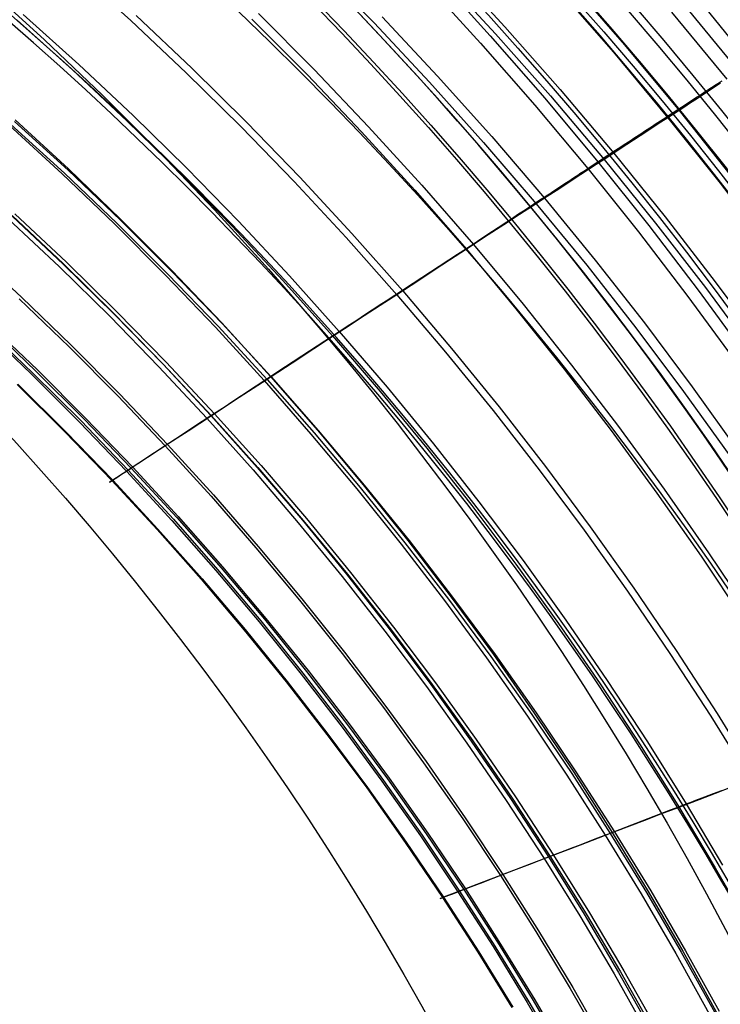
# Model space of a CAD drawing. Extents: x 112 to 670, y -274 to 273.
# Tile 75 of 84: x 542 to 589, y 81 to 147. Entities that reach past the tile are written whole.
import ezdxf

# ---------------------------------------------------------------- set-up
doc = ezdxf.new("R2010")
doc.units = 0
doc.layers.add('PREDEFINITO', color=7, linetype='CONTINUOUS')

msp = doc.modelspace()

# ---------------------------------------------------------------- linework, layer by layer
at = {"layer": 'PREDEFINITO'}
for p, q in [((545.48, 150.894, 237.928), (549.307, 147.435, 237.915)), ((561.895, 151.161, 257.455), (565.717, 147.259, 257.436)), ((570.092, 150.659, 263.802), (573.895, 146.539, 263.779)), ((570.718, 151.146, 264.557), (574.531, 147.006, 264.534)), ((569.123, 150.025, -17.559), (572.883, 145.91, -17.548)), ((569.779, 150.538, -18.027), (573.548, 146.402, -18.017)), ((578.804, 150.142, 268.627), (582.586, 145.79, 268.6)), ((578.082, 149.612, 268.053), (581.853, 145.283, 268.026)), ((587.315, 149.17, -15.904), (591.034, 144.573, -15.924)), ((585.761, 147.99, 270.569), (589.485, 143.463, 270.538)), ((586.558, 148.542, 270.939), (590.293, 143.991, 270.907)), ((541.651, 147.456, 34.739), (545.388, 144.104, 34.757)), ((542.063, 147.833, 33.653), (545.807, 144.468, 33.672)), ((549.307, 147.435, 237.915), (553.057, 143.893, 237.903)), ((549.678, 147.757, 238.958), (553.435, 144.203, 238.945)), ((557.469, 147.521, 248.847), (561.214, 143.759, 248.832)), ((557.919, 147.892, 249.824), (561.672, 144.115, 249.808)), ((566.255, 147.677, 258.323), (569.996, 143.677, 258.304)), ((565.717, 147.259, 257.436), (569.449, 143.276, 257.417)), ((574.531, 147.006, 264.534), (578.248, 142.786, 264.512)), ((573.548, 146.402, -18.017), (577.223, 142.188, -18.007)), ((573.895, 146.539, 263.779), (577.603, 142.339, 263.757)), ((572.883, 145.91, -17.548), (576.548, 141.717, -17.537)), ((582.586, 145.79, 268.6), (586.266, 141.361, 268.573)), ((581.853, 145.283, 268.026), (585.523, 140.876, 268)), ((545.388, 144.104, 34.757), (549.05, 140.671, 34.775)), ((545.807, 144.468, 33.672), (549.477, 141.022, 33.691)), ((553.435, 144.203, 238.945), (557.112, 140.569, 238.933)), ((561.672, 144.115, 249.808), (565.34, 140.259, 249.793)), ((553.057, 143.893, 237.903), (556.727, 140.271, 237.891)), ((561.214, 143.759, 248.832), (564.875, 139.918, 248.816)), ((569.996, 143.677, 258.304), (573.646, 139.599, 258.285)), ((589.027, 143.276, -18.29), (589.173, 143.371, -18.182)), ((569.449, 143.276, 257.417), (573.091, 139.215, 257.399)), ((578.248, 142.786, 264.512), (581.869, 138.491, 264.489)), ((588.105, 142.677, -18.828), (588.264, 142.78, -18.75)), ((588.66, 142.924, 270.112), (588.252, 142.658, 269.881)), ((588.264, 142.78, -18.75), (588.421, 142.882, -18.668)), ((588.421, 142.882, -18.668), (588.575, 142.983, -18.581)), ((588.575, 142.983, -18.581), (588.728, 143.082, -18.489)), ((589.071, 143.193, 270.331), (588.66, 142.924, 270.112)), ((588.728, 143.082, -18.489), (588.879, 143.18, -18.392)), ((588.879, 143.18, -18.392), (589.027, 143.276, -18.29)), ((577.223, 142.188, -18.007), (580.8, 137.9, -17.997)), ((577.603, 142.339, 263.757), (581.214, 138.064, 263.736)), ((586.949, 141.924, -19.229), (587.118, 142.034, -19.186)), ((587.447, 142.132, 269.389), (587.05, 141.873, 269.127)), ((587.118, 142.034, -19.186), (587.287, 142.144, -19.139)), ((587.287, 142.144, -19.139), (587.453, 142.253, -19.086)), ((587.848, 142.394, 269.641), (587.447, 142.132, 269.389)), ((587.453, 142.253, -19.086), (587.619, 142.36, -19.029)), ((587.619, 142.36, -19.029), (587.783, 142.467, -18.967)), ((587.783, 142.467, -18.967), (587.945, 142.573, -18.9)), ((588.252, 142.658, 269.881), (587.848, 142.394, 269.641)), ((587.945, 142.573, -18.9), (588.105, 142.677, -18.828)), ((576.548, 141.717, -17.537), (580.117, 137.45, -17.526)), ((586.266, 141.361, 268.573), (585.893, 141.118, 268.291)), ((585.907, 141.245, -19.389), (586.083, 141.36, -19.374)), ((586.083, 141.36, -19.374), (586.258, 141.474, -19.354)), ((586.258, 141.474, -19.354), (586.433, 141.587, -19.33)), ((586.656, 141.616, 268.855), (586.266, 141.361, 268.573)), ((586.266, 141.361, 268.573), (589.792, 136.924, 268.546)), ((586.433, 141.587, -19.33), (586.606, 141.7, -19.301)), ((586.606, 141.7, -19.301), (586.778, 141.813, -19.268)), ((587.05, 141.873, 269.127), (586.656, 141.616, 268.855)), ((586.778, 141.813, -19.268), (586.949, 141.924, -19.229)), ((541.519, 140.731, 43.425), (545.111, 137.425, 43.439)), ((549.477, 141.022, 33.691), (553.07, 137.498, 33.709)), ((585.018, 140.664, -19.397), (585.197, 140.781, -19.404)), ((585.523, 140.876, 268), (585.045, 140.564, 267.607)), ((585.197, 140.781, -19.404), (585.375, 140.897, -19.407)), ((585.375, 140.897, -19.407), (585.553, 141.014, -19.406)), ((585.893, 141.118, 268.291), (585.523, 140.876, 268)), ((585.523, 140.876, 268), (589.04, 136.462, 267.975)), ((585.553, 141.014, -19.406), (585.731, 141.129, -19.4)), ((585.731, 141.129, -19.4), (585.907, 141.245, -19.389)), ((541.114, 140.376, 44.433), (544.699, 137.083, 44.448)), ((541.233, 140.413, 208.635), (544.835, 137.13, 208.629)), ((541.478, 140.625, 209.758), (545.084, 137.334, 209.752)), ((549.05, 140.671, 34.775), (552.635, 137.161, 34.793)), ((556.727, 140.271, 237.891), (560.316, 136.57, 237.879)), ((557.112, 140.569, 238.933), (560.707, 136.857, 238.92)), ((565.34, 140.259, 249.793), (568.921, 136.326, 249.778)), ((583.939, 139.959, -19.264), (584.119, 140.076, -19.297)), ((584.573, 140.256, 267.199), (584.107, 139.952, 266.778)), ((584.119, 140.076, -19.297), (584.299, 140.194, -19.325)), ((584.299, 140.194, -19.325), (584.479, 140.312, -19.35)), ((584.479, 140.312, -19.35), (584.659, 140.429, -19.37)), ((585.045, 140.564, 267.607), (584.573, 140.256, 267.199)), ((584.659, 140.429, -19.37), (584.839, 140.547, -19.386)), ((584.839, 140.547, -19.386), (585.018, 140.664, -19.397)), ((564.875, 139.918, 248.816), (568.449, 135.999, 248.801)), ((573.646, 139.599, 258.285), (577.202, 135.445, 258.267)), ((582.865, 139.255, -18.981), (583.043, 139.372, -19.038)), ((583.043, 139.372, -19.038), (583.222, 139.489, -19.091)), ((583.647, 139.652, 266.344), (583.194, 139.356, 265.897)), ((583.222, 139.489, -19.091), (583.401, 139.606, -19.141)), ((583.401, 139.606, -19.141), (583.58, 139.723, -19.186)), ((583.58, 139.723, -19.186), (583.76, 139.841, -19.227)), ((584.107, 139.952, 266.778), (583.647, 139.652, 266.344)), ((583.76, 139.841, -19.227), (583.939, 139.959, -19.264)), ((573.091, 139.215, 257.399), (576.64, 135.078, 257.381)), ((582.304, 138.775, 264.969), (581.869, 138.491, 264.489)), ((581.986, 138.679, -18.637), (582.16, 138.793, -18.713)), ((582.16, 138.793, -18.713), (582.335, 138.908, -18.786)), ((582.746, 139.064, 265.439), (582.304, 138.775, 264.969)), ((582.335, 138.908, -18.786), (582.511, 139.023, -18.855)), ((582.511, 139.023, -18.855), (582.688, 139.139, -18.92)), ((582.688, 139.139, -18.92), (582.865, 139.255, -18.981)), ((583.194, 139.356, 265.897), (582.746, 139.064, 265.439)), ((581.214, 138.064, 263.736), (580.682, 137.717, 263.096)), ((580.965, 138.008, -18.099), (581.132, 138.118, -18.198)), ((581.132, 138.118, -18.198), (581.3, 138.228, -18.293)), ((581.869, 138.491, 264.489), (581.214, 138.064, 263.736)), ((581.214, 138.064, 263.736), (584.676, 133.778, 263.715)), ((581.3, 138.228, -18.293), (581.47, 138.34, -18.384)), ((581.47, 138.34, -18.384), (581.641, 138.452, -18.472)), ((581.641, 138.452, -18.472), (581.813, 138.565, -18.556)), ((581.813, 138.565, -18.556), (581.986, 138.679, -18.637)), ((581.869, 138.491, 264.489), (585.339, 134.186, 264.468)), ((545.111, 137.425, 43.439), (548.631, 134.041, 43.454)), ((553.07, 137.498, 33.709), (556.584, 133.898, 33.728)), ((580.16, 137.376, 262.442), (579.647, 137.041, 261.775)), ((579.886, 137.299, -17.347), (580.117, 137.45, -17.526)), ((580.117, 137.45, -17.526), (580.285, 137.561, -17.649)), ((580.117, 137.45, -17.526), (583.537, 133.176, -17.515)), ((580.682, 137.717, 263.096), (580.16, 137.376, 262.442)), ((580.285, 137.561, -17.649), (580.455, 137.673, -17.769)), ((580.455, 137.673, -17.769), (580.626, 137.785, -17.885)), ((580.626, 137.785, -17.885), (580.8, 137.9, -17.997)), ((580.8, 137.9, -17.997), (580.965, 138.008, -18.099)), ((580.8, 137.9, -17.997), (584.228, 133.604, -17.988)), ((544.699, 137.083, 44.448), (548.212, 133.713, 44.463)), ((544.835, 137.13, 208.629), (548.365, 133.769, 208.622)), ((545.084, 137.334, 209.752), (548.618, 133.965, 209.746)), ((552.635, 137.161, 34.793), (556.142, 133.574, 34.811)), ((560.707, 136.857, 238.92), (564.219, 133.068, 238.908)), ((579.142, 136.711, 261.096), (578.156, 136.068, 259.702)), ((578.785, 136.575, -16.348), (578.999, 136.715, -16.562)), ((578.999, 136.715, -16.562), (579.216, 136.858, -16.769)), ((579.647, 137.041, 261.775), (579.142, 136.711, 261.096)), ((579.216, 136.858, -16.769), (579.436, 137.002, -16.969)), ((579.436, 137.002, -16.969), (579.659, 137.149, -17.162)), ((579.659, 137.149, -17.162), (579.886, 137.299, -17.347)), ((560.316, 136.57, 237.879), (563.822, 132.793, 237.867)), ((568.921, 136.326, 249.778), (572.412, 132.318, 249.763)), ((578.156, 136.068, 259.702), (577.202, 135.445, 258.267)), ((577.964, 136.034, -15.426), (578.164, 136.166, -15.667)), ((578.164, 136.166, -15.667), (578.368, 136.3, -15.901)), ((578.368, 136.3, -15.901), (578.575, 136.436, -16.128)), ((578.575, 136.436, -16.128), (578.785, 136.575, -16.348)), ((589.04, 136.462, 267.975), (592.456, 131.978, 267.95)), ((568.449, 135.999, 248.801), (571.933, 132.005, 248.787)), ((577.202, 135.445, 258.267), (576.64, 135.078, 257.381)), ((576.823, 135.284, -13.85), (577.006, 135.404, -14.128)), ((577.006, 135.404, -14.128), (577.192, 135.526, -14.4)), ((577.192, 135.526, -14.4), (577.38, 135.65, -14.666)), ((577.202, 135.445, 258.267), (580.614, 131.28, 258.249)), ((577.38, 135.65, -14.666), (577.572, 135.776, -14.926)), ((577.572, 135.776, -14.926), (577.766, 135.904, -15.179)), ((577.766, 135.904, -15.179), (577.964, 136.034, -15.426)), ((576.64, 135.078, 257.381), (575.525, 134.35, 255.54)), ((575.784, 134.6, -12.061), (576.12, 134.821, -12.68)), ((576.12, 134.821, -12.68), (576.466, 135.049, -13.276)), ((576.466, 135.049, -13.276), (576.823, 135.284, -13.85)), ((576.64, 135.078, 257.381), (580.044, 130.93, 257.364)), ((541.054, 134.064, 56.983), (544.509, 130.814, 56.999)), ((541.307, 134.228, 190.264), (544.777, 130.979, 190.261)), ((541.316, 134.281, 55.859), (544.776, 131.022, 55.875)), ((541.501, 134.387, 191.411), (544.974, 131.132, 191.408)), ((575.525, 134.35, 255.54), (574.45, 133.648, 253.654)), ((574.836, 133.976, -10.077), (575.142, 134.178, -10.759)), ((575.142, 134.178, -10.759), (575.458, 134.386, -11.42)), ((575.458, 134.386, -11.42), (575.784, 134.6, -12.061)), ((585.339, 134.186, 264.468), (588.712, 129.812, 264.446)), ((548.212, 133.713, 44.463), (551.651, 130.267, 44.478)), ((548.365, 133.769, 208.622), (551.821, 130.331, 208.616)), ((548.618, 133.965, 209.746), (552.078, 130.52, 209.74)), ((548.631, 134.041, 43.454), (552.076, 130.581, 43.469)), ((556.142, 133.574, 34.811), (559.569, 129.912, 34.828)), ((556.584, 133.898, 33.728), (560.018, 130.222, 33.746)), ((574.45, 133.648, 253.654), (573.413, 132.971, 251.727)), ((573.696, 133.227, -7.164), (573.969, 133.406, -7.919)), ((573.969, 133.406, -7.919), (574.249, 133.591, -8.657)), ((574.249, 133.591, -8.657), (574.538, 133.78, -9.376)), ((574.538, 133.78, -9.376), (574.836, 133.976, -10.077)), ((584.228, 133.604, -17.988), (587.559, 129.24, -17.979)), ((584.676, 133.778, 263.715), (588.041, 129.424, 263.694)), ((563.822, 132.793, 237.867), (567.243, 128.942, 237.855)), ((564.219, 133.068, 238.908), (567.645, 129.205, 238.896)), ((573.413, 132.971, 251.727), (571.933, 132.005, 248.787)), ((572.678, 132.557, -3.987), (573.173, 132.883, -5.606)), ((573.173, 132.883, -5.606), (573.696, 133.227, -7.164)), ((583.537, 133.176, -17.515), (586.862, 128.834, -17.504)), ((571.757, 131.952, -0.591), (572.207, 132.248, -2.314)), ((572.207, 132.248, -2.314), (572.678, 132.557, -3.987)), ((572.412, 132.318, 249.763), (575.763, 128.297, 249.748)), ((538.525, 131.939, 171.273), (541.947, 128.779, 171.273)), ((566.522, 128.528, 23.627), (571.326, 131.669, 1.174)), ((571.933, 132.005, 248.787), (570.796, 131.262, 246.37)), ((571.326, 131.669, 1.174), (571.757, 131.952, -0.591)), ((571.933, 132.005, 248.787), (575.278, 127.999, 248.772)), ((544.509, 130.814, 56.999), (547.893, 127.489, 57.015)), ((544.776, 131.022, 55.875), (548.164, 127.688, 55.891)), ((544.777, 130.979, 190.261), (548.175, 127.654, 190.259)), ((544.974, 131.132, 191.408), (548.376, 127.801, 191.405)), ((570.796, 131.262, 246.37), (569.704, 130.549, 243.914)), ((580.044, 130.93, 257.364), (583.355, 126.713, 257.347)), ((580.614, 131.28, 258.249), (583.931, 127.047, 258.232)), ((551.651, 130.267, 44.478), (555.014, 126.747, 44.493)), ((551.821, 130.331, 208.616), (555.201, 126.819, 208.61)), ((552.076, 130.581, 43.469), (555.444, 127.048, 43.483)), ((552.078, 130.52, 209.74), (555.462, 127, 209.733)), ((560.018, 130.222, 33.746), (563.37, 126.475, 33.764)), ((569.704, 130.549, 243.914), (568.654, 129.864, 241.421)), ((559.569, 129.912, 34.828), (562.915, 126.178, 34.845)), ((568.654, 129.864, 241.421), (567.243, 128.942, 237.855)), ((588.041, 129.424, 263.694), (591.308, 125.004, 263.674)), ((588.712, 129.812, 264.446), (591.986, 125.372, 264.426)), ((541.947, 128.779, 171.273), (545.301, 125.543, 171.273)), ((567.243, 128.942, 237.855), (566.123, 128.21, 234.835)), ((567.243, 128.942, 237.855), (570.529, 125.077, 237.844)), ((567.645, 129.205, 238.896), (570.936, 125.327, 238.884)), ((586.862, 128.834, -17.504), (590.088, 124.427, -17.494)), ((587.559, 129.24, -17.979), (590.793, 124.813, -17.97)), ((541.8, 128.664, 170.111), (545.151, 125.433, 170.111)), ((566.123, 128.21, 234.835), (565.051, 127.511, 231.78)), ((565.582, 127.915, 27.194), (566.064, 128.229, 25.429)), ((566.064, 128.229, 25.429), (566.522, 128.528, 23.627)), ((575.763, 128.297, 249.748), (579.024, 124.207, 249.734)), ((547.893, 127.489, 57.015), (551.205, 124.09, 57.03)), ((548.164, 127.688, 55.891), (551.48, 124.281, 55.907)), ((548.175, 127.654, 190.259), (551.501, 124.256, 190.256)), ((548.376, 127.801, 191.405), (551.705, 124.397, 191.402)), ((565.051, 127.511, 231.78), (564.027, 126.842, 228.695)), ((564.539, 127.236, 30.588), (565.075, 127.585, 28.916)), ((565.075, 127.585, 28.916), (565.582, 127.915, 27.194)), ((575.278, 127.999, 248.772), (578.534, 123.924, 248.758)), ((539.41, 126.827, 88.112), (542.718, 123.667, 88.125)), ((539.607, 126.961, 148.999), (542.923, 123.799, 149.003)), ((539.705, 127.037, 150.172), (543.022, 123.872, 150.176)), ((555.201, 126.819, 208.61), (558.503, 123.234, 208.604)), ((555.444, 127.048, 43.483), (558.735, 123.442, 43.497)), ((555.462, 127, 209.733), (558.767, 123.407, 209.727)), ((564.027, 126.842, 228.695), (562.717, 125.986, 224.492)), ((563.675, 126.673, 32.993), (563.972, 126.866, 32.206)), ((563.972, 126.866, 32.206), (564.539, 127.236, 30.588)), ((583.931, 127.047, 258.232), (587.154, 122.747, 258.215)), ((539.304, 126.744, 89.284), (542.61, 123.587, 89.296)), ((555.014, 126.747, 44.493), (558.299, 123.155, 44.507)), ((562.403, 125.845, 35.981), (562.915, 126.178, 34.845)), ((562.915, 126.178, 34.845), (563.37, 126.475, 33.764)), ((562.915, 126.178, 34.845), (566.13, 122.429, 34.861)), ((563.37, 126.475, 33.764), (563.675, 126.673, 32.993)), ((563.37, 126.475, 33.764), (566.591, 122.712, 33.781)), ((583.355, 126.713, 257.347), (586.571, 122.431, 257.33)), ((545.151, 125.433, 170.111), (548.432, 122.129, 170.112)), ((545.301, 125.543, 171.273), (548.584, 122.235, 171.274)), ((559.229, 123.767, 42.421), (561.877, 125.501, 37.087)), ((562.717, 125.986, 224.492), (561.652, 125.291, 220.842)), ((561.877, 125.501, 37.087), (562.403, 125.845, 35.981)), ((561.652, 125.291, 220.842), (560.64, 124.63, 217.163)), ((570.529, 125.077, 237.844), (573.73, 121.143, 237.832)), ((570.936, 125.327, 238.884), (574.141, 121.381, 238.873)), ((551.48, 124.281, 55.907), (554.72, 120.802, 55.922)), ((551.501, 124.256, 190.256), (554.753, 120.785, 190.253)), ((551.705, 124.397, 191.402), (554.959, 120.92, 191.399)), ((560.64, 124.63, 217.163), (558.767, 123.407, 209.727)), ((579.024, 124.207, 249.734), (582.194, 120.052, 249.72)), ((542.61, 123.587, 89.296), (545.849, 120.358, 89.308)), ((542.718, 123.667, 88.125), (545.958, 120.434, 88.137)), ((542.923, 123.799, 149.003), (546.17, 120.564, 149.006)), ((543.022, 123.872, 150.176), (546.272, 120.634, 150.179)), ((551.205, 124.09, 57.03), (554.442, 120.62, 57.046)), ((558.299, 123.155, 44.507), (558.735, 123.442, 43.497)), ((558.735, 123.442, 43.497), (559.229, 123.767, 42.421)), ((558.735, 123.442, 43.497), (561.899, 119.82, 43.511)), ((578.534, 123.924, 248.758), (581.699, 119.783, 248.745)), ((541.661, 122.882, 106.181), (544.887, 119.684, 106.19)), ((541.67, 122.882, 127.762), (544.898, 119.686, 127.769)), ((541.697, 122.909, 104.999), (544.924, 119.71, 105.009)), ((541.708, 122.91, 128.942), (544.937, 119.712, 128.949)), ((558.503, 123.234, 208.604), (556.628, 122.009, 200.043)), ((557.249, 122.464, 47.245), (557.757, 122.799, 45.863)), ((557.757, 122.799, 45.863), (558.299, 123.155, 44.507)), ((558.299, 123.155, 44.507), (561.458, 119.547, 44.521)), ((558.767, 123.407, 209.727), (558.503, 123.234, 208.604)), ((558.503, 123.234, 208.604), (561.679, 119.632, 208.599)), ((558.767, 123.407, 209.727), (561.947, 119.796, 209.721)), ((548.432, 122.129, 170.112), (551.641, 118.753, 170.112)), ((548.584, 122.235, 171.274), (551.795, 118.854, 171.274)), ((556.32, 121.853, 50.077), (556.771, 122.15, 48.651)), ((556.771, 122.15, 48.651), (557.249, 122.464, 47.245)), ((566.13, 122.429, 34.861), (569.262, 118.613, 34.878)), ((566.591, 122.712, 33.781), (569.729, 118.883, 33.799)), ((586.571, 122.431, 257.33), (589.693, 118.084, 257.314)), ((587.154, 122.747, 258.215), (590.281, 118.384, 258.198)), ((556.628, 122.009, 200.043), (554.753, 120.785, 190.253)), ((555.486, 121.305, 52.978), (555.893, 121.572, 51.521)), ((555.893, 121.572, 51.521), (556.32, 121.853, 50.077)), ((554.753, 120.785, 190.253), (553.173, 119.753, 180.794)), ((553.542, 120.03, 60.862), (554.72, 120.802, 55.922)), ((554.72, 120.802, 55.922), (555.486, 121.305, 52.978)), ((554.72, 120.802, 55.922), (557.839, 117.305, 55.937)), ((554.753, 120.785, 190.253), (557.882, 117.295, 190.25)), ((554.959, 120.92, 191.399), (558.091, 117.424, 191.396)), ((573.73, 121.143, 237.832), (576.843, 117.144, 237.821)), ((574.141, 121.381, 238.873), (577.259, 117.37, 238.862)), ((545.849, 120.358, 89.308), (549.018, 117.057, 89.319)), ((545.958, 120.434, 88.137), (549.128, 117.13, 88.149)), ((546.17, 120.564, 149.006), (549.348, 117.257, 149.01)), ((546.272, 120.634, 150.179), (549.451, 117.324, 150.183)), ((554.442, 120.62, 57.046), (557.557, 117.131, 57.06)), ((544.887, 119.684, 106.19), (548.045, 116.415, 106.2)), ((544.898, 119.686, 127.769), (548.057, 116.417, 127.775)), ((544.924, 119.71, 105.009), (548.082, 116.439, 105.019)), ((544.937, 119.712, 128.949), (548.097, 116.443, 128.955)), ((553.173, 119.753, 180.794), (551.641, 118.753, 170.112)), ((551.938, 118.977, 68.562), (552.707, 119.482, 64.702)), ((552.707, 119.482, 64.702), (553.542, 120.03, 60.862)), ((561.458, 119.547, 44.521), (564.539, 115.872, 44.535)), ((561.679, 119.632, 208.599), (564.777, 115.962, 208.593)), ((561.899, 119.82, 43.511), (564.984, 116.132, 43.525)), ((561.947, 119.796, 209.721), (565.048, 116.119, 209.716)), ((581.699, 119.783, 248.745), (584.772, 115.578, 248.731)), ((582.194, 120.052, 249.72), (585.272, 115.833, 249.706)), ((551.237, 118.516, 72.444), (551.938, 118.977, 68.562)), ((551.795, 118.854, 171.274), (554.887, 115.453, 171.274)), ((569.729, 118.883, 33.799), (572.783, 114.989, 33.815)), ((551.641, 118.753, 170.112), (550.442, 117.97, 160.17)), ((550.603, 118.1, 76.344), (551.237, 118.516, 72.444)), ((551.641, 118.753, 170.112), (554.731, 115.357, 170.112)), ((569.262, 118.613, 34.878), (572.311, 114.733, 34.893)), ((550.442, 117.97, 160.17), (549.348, 117.257, 149.01)), ((549.548, 117.406, 84.197), (550.04, 117.73, 80.262)), ((550.04, 117.73, 80.262), (550.603, 118.1, 76.344)), ((548.437, 116.674, 97.153), (548.696, 116.845, 93.231)), ((549.348, 117.257, 149.01), (548.596, 116.767, 138.997)), ((548.696, 116.845, 93.231), (549.128, 117.13, 88.149)), ((549.018, 117.057, 89.319), (552.071, 113.736, 89.331)), ((549.128, 117.13, 88.149), (549.548, 117.406, 84.197)), ((549.128, 117.13, 88.149), (552.182, 113.806, 88.16)), ((549.348, 117.257, 149.01), (552.409, 113.929, 149.013)), ((549.451, 117.324, 150.183), (552.513, 113.993, 150.186)), ((557.557, 117.131, 57.06), (560.597, 113.576, 57.075)), ((557.839, 117.305, 55.937), (560.882, 113.741, 55.951)), ((557.882, 117.295, 190.25), (560.936, 113.738, 190.248)), ((558.091, 117.424, 191.396), (561.147, 113.861, 191.393)), ((576.843, 117.144, 237.821), (579.868, 113.081, 237.811)), ((577.259, 117.37, 238.862), (580.288, 113.295, 238.851)), ((547.928, 116.334, 122.384), (547.885, 116.307, 116.99)), ((547.885, 116.307, 116.99), (547.924, 116.334, 111.594)), ((547.924, 116.334, 111.594), (548.082, 116.439, 105.019)), ((548.097, 116.443, 128.955), (547.928, 116.334, 122.384)), ((548.045, 116.415, 106.2), (551.087, 113.125, 106.209)), ((548.057, 116.417, 127.775), (551.101, 113.128, 127.782)), ((548.082, 116.439, 105.019), (548.437, 116.674, 97.153)), ((548.082, 116.439, 105.019), (551.125, 113.148, 105.028)), ((548.596, 116.767, 138.997), (548.097, 116.443, 128.955)), ((548.097, 116.443, 128.955), (551.142, 113.153, 128.962)), ((564.539, 115.872, 44.535), (567.539, 112.133, 44.548)), ((564.777, 115.962, 208.593), (567.795, 112.226, 208.588)), ((564.984, 116.132, 43.525), (567.989, 112.379, 43.538)), ((565.048, 116.119, 209.716), (568.069, 112.375, 209.71)), ((584.772, 115.578, 248.731), (587.752, 111.313, 248.718)), ((585.272, 115.833, 249.706), (588.257, 111.553, 249.693)), ((554.731, 115.357, 170.112), (557.748, 111.894, 170.113)), ((554.887, 115.453, 171.274), (557.906, 111.985, 171.274)), ((572.783, 114.989, 33.815), (575.752, 111.032, 33.831)), ((572.311, 114.733, 34.893), (575.275, 110.79, 34.909)), ((552.071, 113.736, 89.331), (555.052, 110.349, 89.342)), ((552.182, 113.806, 88.16), (555.165, 110.414, 88.171)), ((552.409, 113.929, 149.013), (555.399, 110.535, 149.016)), ((552.513, 113.993, 150.186), (555.504, 110.596, 150.189)), ((560.597, 113.576, 57.075), (563.56, 109.956, 57.089)), ((560.882, 113.741, 55.951), (563.848, 110.113, 55.965)), ((560.936, 113.738, 190.248), (563.913, 110.116, 190.245)), ((561.147, 113.861, 191.393), (564.126, 110.232, 191.391)), ((551.087, 113.125, 106.209), (554.059, 109.768, 106.219)), ((551.101, 113.128, 127.782), (554.075, 109.772, 127.788)), ((551.125, 113.148, 105.028), (554.097, 109.79, 105.038)), ((551.142, 113.153, 128.962), (554.116, 109.795, 128.968)), ((579.868, 113.081, 237.811), (582.804, 108.956, 237.8)), ((580.288, 113.295, 238.851), (583.228, 109.158, 238.84)), ((567.795, 112.226, 208.588), (570.731, 108.427, 208.582)), ((567.989, 112.379, 43.538), (570.912, 108.563, 43.551)), ((568.069, 112.375, 209.71), (571.008, 108.567, 209.704)), ((557.748, 111.894, 170.113), (560.691, 108.365, 170.113)), ((557.906, 111.985, 171.274), (560.85, 108.452, 171.274)), ((567.539, 112.133, 44.548), (570.459, 108.33, 44.561)), ((588.257, 111.553, 249.693), (591.147, 107.214, 249.68)), ((575.752, 111.032, 33.831), (578.634, 107.015, 33.847)), ((587.752, 111.313, 248.718), (590.638, 106.988, 248.706)), ((555.052, 110.349, 89.342), (557.961, 106.896, 89.353)), ((555.165, 110.414, 88.171), (558.075, 106.958, 88.182)), ((555.399, 110.535, 149.016), (558.316, 107.075, 149.02)), ((555.504, 110.596, 150.189), (558.422, 107.133, 150.192)), ((564.126, 110.232, 191.391), (567.026, 106.539, 191.388)), ((575.275, 110.79, 34.909), (578.153, 106.786, 34.924)), ((554.059, 109.768, 106.219), (556.959, 106.346, 106.227)), ((554.075, 109.772, 127.788), (556.977, 106.35, 127.794)), ((554.097, 109.79, 105.038), (556.998, 106.367, 105.047)), ((554.116, 109.795, 128.968), (557.018, 106.373, 128.974)), ((563.56, 109.956, 57.089), (566.445, 106.273, 57.102)), ((563.848, 110.113, 55.965), (566.735, 106.421, 55.979)), ((563.913, 110.116, 190.245), (566.811, 106.43, 190.242)), ((582.804, 108.956, 237.8), (585.649, 104.773, 237.79)), ((583.228, 109.158, 238.84), (586.076, 104.962, 238.83)), ((560.691, 108.365, 170.113), (563.557, 104.772, 170.113)), ((560.85, 108.452, 171.274), (563.718, 104.855, 171.274)), ((570.459, 108.33, 44.561), (573.295, 104.467, 44.574)), ((570.731, 108.427, 208.582), (573.585, 104.565, 208.577)), ((570.912, 108.563, 43.551), (573.752, 104.686, 43.563)), ((571.008, 108.567, 209.704), (573.864, 104.698, 209.699)), ((557.961, 106.896, 89.353), (560.796, 103.38, 89.364)), ((558.075, 106.958, 88.182), (560.911, 103.438, 88.193)), ((558.316, 107.075, 149.02), (561.159, 103.552, 149.023)), ((558.422, 107.133, 150.192), (561.266, 103.606, 150.195)), ((578.634, 107.015, 33.847), (581.429, 102.939, 33.862)), ((556.959, 106.346, 106.227), (559.786, 102.86, 106.236)), ((556.977, 106.35, 127.794), (559.806, 102.865, 127.8)), ((556.998, 106.367, 105.047), (559.825, 102.88, 105.056)), ((557.018, 106.373, 128.974), (559.847, 102.886, 128.979)), ((566.445, 106.273, 57.102), (569.25, 102.528, 57.116)), ((566.735, 106.421, 55.979), (569.542, 102.667, 55.993)), ((566.811, 106.43, 190.242), (569.629, 102.681, 190.24)), ((567.026, 106.539, 191.388), (569.846, 102.785, 191.385)), ((578.153, 106.786, 34.924), (580.943, 102.724, 34.938)), ((563.718, 104.855, 171.274), (566.509, 101.195, 171.274)), ((586.076, 104.962, 238.83), (588.832, 100.709, 238.82)), ((563.557, 104.772, 170.113), (566.346, 101.118, 170.113)), ((573.295, 104.467, 44.574), (576.048, 100.544, 44.586)), ((573.585, 104.565, 208.577), (576.354, 100.644, 208.572)), ((573.752, 104.686, 43.563), (576.507, 100.75, 43.575)), ((573.864, 104.698, 209.699), (576.635, 100.769, 209.694)), ((585.649, 104.773, 237.79), (588.402, 100.532, 237.781)), ((561.159, 103.552, 149.023), (563.926, 99.966, 149.026)), ((561.266, 103.606, 150.195), (564.034, 100.017, 150.198)), ((559.806, 102.865, 127.8), (562.559, 99.317, 127.806)), ((559.825, 102.88, 105.056), (562.577, 99.33, 105.064)), ((559.847, 102.886, 128.979), (562.602, 99.337, 128.985)), ((560.796, 103.38, 89.364), (563.556, 99.801, 89.374)), ((560.911, 103.438, 88.193), (563.671, 99.856, 88.204)), ((581.429, 102.939, 33.862), (584.134, 98.807, 33.877)), ((559.786, 102.86, 106.236), (562.538, 99.312, 106.245)), ((569.25, 102.528, 57.116), (571.973, 98.723, 57.129)), ((569.542, 102.667, 55.993), (572.268, 98.854, 56.006)), ((569.629, 102.681, 190.24), (572.365, 98.872, 190.237)), ((569.846, 102.785, 191.385), (572.585, 98.97, 191.383)), ((580.943, 102.724, 34.938), (583.645, 98.605, 34.952)), ((566.346, 101.118, 170.113), (569.055, 97.402, 170.114)), ((566.509, 101.195, 171.274), (569.219, 97.475, 171.275)), ((576.048, 100.544, 44.586), (578.715, 96.564, 44.598)), ((576.354, 100.644, 208.572), (579.037, 96.664, 208.567)), ((576.507, 100.75, 43.575), (579.177, 96.756, 43.587)), ((576.635, 100.769, 209.694), (579.32, 96.781, 209.689)), ((588.402, 100.532, 237.781), (591.061, 96.236, 237.772)), ((588.832, 100.709, 238.82), (591.494, 96.402, 238.811)), ((563.556, 99.801, 89.374), (566.238, 96.162, 89.384)), ((563.671, 99.856, 88.204), (566.354, 96.214, 88.214)), ((563.926, 99.966, 149.026), (566.615, 96.319, 149.029)), ((564.034, 100.017, 150.198), (566.724, 96.367, 150.201)), ((562.538, 99.312, 106.245), (565.214, 95.703, 106.253)), ((562.559, 99.317, 127.806), (565.236, 95.709, 127.812)), ((562.577, 99.33, 105.064), (565.253, 95.72, 105.073)), ((562.602, 99.337, 128.985), (565.279, 95.728, 128.991)), ((572.585, 98.97, 191.383), (575.24, 95.096, 191.38)), ((571.973, 98.723, 57.129), (574.614, 94.86, 57.141)), ((572.268, 98.854, 56.006), (574.911, 94.983, 56.018)), ((572.365, 98.872, 190.237), (575.019, 95.005, 190.235)), ((583.645, 98.605, 34.952), (586.256, 94.432, 34.966)), ((584.134, 98.807, 33.877), (586.75, 94.62, 33.891)), ((569.055, 97.402, 170.114), (571.684, 93.627, 170.114)), ((569.219, 97.475, 171.275), (571.849, 93.696, 171.275)), ((566.615, 96.319, 149.029), (569.225, 92.613, 149.032)), ((566.724, 96.367, 150.201), (569.335, 92.658, 150.204)), ((578.715, 96.564, 44.598), (581.295, 92.529, 44.609)), ((579.037, 96.664, 208.567), (581.633, 92.628, 208.563)), ((579.177, 96.756, 43.587), (581.76, 92.708, 43.598)), ((579.32, 96.781, 209.689), (581.918, 92.737, 209.684)), ((565.214, 95.703, 106.253), (567.811, 92.034, 106.261)), ((565.236, 95.709, 127.812), (567.835, 92.041, 127.817)), ((565.253, 95.72, 105.073), (567.85, 92.051, 105.081)), ((565.279, 95.728, 128.991), (567.879, 92.058, 128.996)), ((566.238, 96.162, 89.384), (568.841, 92.464, 89.394)), ((566.354, 96.214, 88.214), (568.957, 92.512, 88.224)), ((589.852, 95.773, 234.756), (588.697, 95.331, 231.707)), ((574.911, 94.983, 56.018), (577.47, 91.056, 56.03)), ((575.019, 95.005, 190.235), (577.588, 91.08, 190.233)), ((575.24, 95.096, 191.38), (577.81, 91.165, 191.378)), ((587.592, 94.908, 228.626), (586.179, 94.368, 224.429)), ((587.402, 94.869, 32.343), (588.016, 95.103, 30.733)), ((588.697, 95.331, 231.707), (587.592, 94.908, 228.626)), ((588.016, 95.103, 30.733), (588.596, 95.325, 29.068)), ((588.596, 95.325, 29.068), (589.145, 95.534, 27.353)), ((574.614, 94.86, 57.141), (577.171, 90.941, 57.153)), ((586.179, 94.368, 224.429), (585.03, 93.928, 220.784)), ((585.703, 94.22, 36.095), (586.256, 94.432, 34.966)), ((586.256, 94.432, 34.966), (586.75, 94.62, 33.891)), ((586.256, 94.432, 34.966), (588.706, 90.327, 34.978)), ((586.75, 94.62, 33.891), (587.08, 94.746, 33.125)), ((586.75, 94.62, 33.891), (589.203, 90.502, 33.904)), ((587.08, 94.746, 33.125), (587.402, 94.869, 32.343)), ((571.684, 93.627, 170.114), (574.231, 89.795, 170.114)), ((571.849, 93.696, 171.275), (574.397, 89.859, 171.275)), ((582.289, 92.911, 42.521), (585.703, 94.22, 36.095)), ((585.03, 93.928, 220.784), (583.938, 93.51, 217.11)), ((581.76, 92.708, 43.598), (582.289, 92.911, 42.521)), ((583.938, 93.51, 217.11), (581.918, 92.737, 209.684)), ((568.841, 92.464, 89.394), (571.364, 88.708, 89.403)), ((568.957, 92.512, 88.224), (571.481, 88.753, 88.233)), ((569.225, 92.613, 149.032), (571.754, 88.849, 149.035)), ((569.335, 92.658, 150.204), (571.865, 88.891, 150.206)), ((581.633, 92.628, 208.563), (579.61, 91.854, 200.012)), ((580.174, 92.097, 47.351), (580.717, 92.306, 45.967)), ((580.717, 92.306, 45.967), (581.295, 92.529, 44.609)), ((581.295, 92.529, 44.609), (581.76, 92.708, 43.598)), ((581.295, 92.529, 44.609), (583.718, 88.557, 44.62)), ((581.918, 92.737, 209.684), (581.633, 92.628, 208.563)), ((581.633, 92.628, 208.563), (584.071, 88.655, 208.558)), ((581.76, 92.708, 43.598), (584.185, 88.723, 43.608)), ((581.918, 92.737, 209.684), (584.357, 88.756, 209.68)), ((567.811, 92.034, 106.261), (570.329, 88.308, 106.268)), ((567.835, 92.041, 127.817), (570.355, 88.315, 127.822)), ((567.85, 92.051, 105.081), (570.368, 88.323, 105.088)), ((567.879, 92.058, 128.996), (570.398, 88.331, 129.001)), ((579.61, 91.854, 200.012), (577.588, 91.08, 190.233)), ((578.29, 91.371, 53.087), (579.182, 91.714, 50.186)), ((579.182, 91.714, 50.186), (579.664, 91.9, 48.759)), ((579.664, 91.9, 48.759), (580.174, 92.097, 47.351)), ((577.588, 91.08, 190.233), (575.884, 90.428, 180.784)), ((576.206, 90.571, 60.967), (577.47, 91.056, 56.03)), ((577.171, 90.941, 57.153), (579.573, 87.081, 57.164)), ((577.47, 91.056, 56.03), (578.29, 91.371, 53.087)), ((577.47, 91.056, 56.03), (579.873, 87.188, 56.041)), ((577.588, 91.08, 190.233), (580.001, 87.214, 190.231)), ((577.81, 91.165, 191.378), (580.225, 87.294, 191.376)), ((575.884, 90.428, 180.784), (574.231, 89.795, 170.114)), ((575.311, 90.227, 64.804), (576.206, 90.571, 60.967)), ((588.706, 90.327, 34.978), (591.069, 86.174, 34.99)), ((574.231, 89.795, 170.114), (572.936, 89.3, 160.183)), ((573.058, 89.36, 76.437), (573.735, 89.621, 72.54)), ((573.735, 89.621, 72.54), (574.487, 89.91, 68.662)), ((574.231, 89.795, 170.114), (576.624, 86.019, 170.115)), ((574.397, 89.859, 171.275), (576.792, 86.078, 171.275)), ((574.487, 89.91, 68.662), (575.311, 90.227, 64.804)), ((571.481, 88.753, 88.233), (571.929, 88.926, 84.285)), ((572.936, 89.3, 160.183), (571.754, 88.849, 149.035)), ((571.929, 88.926, 84.285), (572.455, 89.128, 80.353)), ((572.455, 89.128, 80.353), (573.058, 89.36, 76.437)), ((570.162, 88.243, 117.048), (570.329, 88.308, 106.268)), ((570.398, 88.331, 129.001), (570.213, 88.261, 122.437)), ((570.329, 88.308, 106.268), (570.745, 88.469, 97.23)), ((570.329, 88.308, 106.268), (572.697, 84.634, 106.275)), ((570.355, 88.315, 127.822), (572.724, 84.641, 127.827)), ((570.368, 88.323, 105.088), (572.736, 84.648, 105.096)), ((570.941, 88.538, 139.032), (570.398, 88.331, 129.001)), ((570.398, 88.331, 129.001), (572.768, 84.656, 129.006)), ((570.745, 88.469, 97.23), (571.02, 88.575, 93.311)), ((571.754, 88.849, 149.035), (570.941, 88.538, 139.032)), ((571.02, 88.575, 93.311), (571.481, 88.753, 88.233)), ((571.364, 88.708, 89.403), (573.736, 85.005, 89.411)), ((571.481, 88.753, 88.233), (573.854, 85.047, 88.242)), ((571.754, 88.849, 149.035), (574.133, 85.138, 149.037)), ((571.865, 88.891, 150.206), (574.245, 85.177, 150.209)), ((583.718, 88.557, 44.62), (586.056, 84.536, 44.63)), ((584.071, 88.655, 208.558), (586.423, 84.632, 208.554)), ((584.185, 88.723, 43.608), (586.526, 84.69, 43.618)), ((584.357, 88.756, 209.68), (586.712, 84.726, 209.675)), ((570.213, 88.261, 122.437), (570.162, 88.243, 117.048)), ((579.573, 87.081, 57.164), (581.894, 83.172, 57.175)), ((579.873, 87.188, 56.041), (582.195, 83.27, 56.052)), ((580.001, 87.214, 190.231), (582.333, 83.298, 190.229)), ((580.225, 87.294, 191.376), (582.558, 83.372, 191.374)), ((576.624, 86.019, 170.115), (578.938, 82.192, 170.115)), ((576.792, 86.078, 171.275), (579.106, 82.246, 171.275)), ((573.736, 85.005, 89.411), (576.031, 81.251, 89.42)), ((573.854, 85.047, 88.242), (576.149, 81.29, 88.25)), ((574.133, 85.138, 149.037), (576.433, 81.376, 149.04)), ((574.245, 85.177, 150.209), (576.546, 81.412, 150.211)), ((572.697, 84.634, 106.275), (574.987, 80.908, 106.282)), ((572.724, 84.641, 127.827), (575.016, 80.915, 127.832)), ((572.736, 84.648, 105.096), (575.027, 80.921, 105.103)), ((572.768, 84.656, 129.006), (575.06, 80.929, 129.01)), ((586.056, 84.536, 44.63), (588.31, 80.469, 44.64)), ((586.423, 84.632, 208.554), (588.691, 80.562, 208.55)), ((586.526, 84.69, 43.618), (588.781, 80.611, 43.628)), ((586.712, 84.726, 209.675), (588.98, 80.648, 209.671)), ((581.894, 83.172, 57.175), (584.131, 79.214, 57.185)), ((582.195, 83.27, 56.052), (584.434, 79.305, 56.062)), ((582.333, 83.298, 190.229), (584.581, 79.334, 190.227)), ((582.558, 83.372, 191.374), (584.807, 79.401, 191.372)), ((578.938, 82.192, 170.115), (581.17, 78.315, 170.115)), ((579.106, 82.246, 171.275), (581.339, 78.365, 171.275)), ((576.031, 81.251, 89.42), (578.245, 77.448, 89.427)), ((576.149, 81.29, 88.25), (578.364, 77.484, 88.258)), ((576.433, 81.376, 149.04), (578.653, 77.564, 149.042)), ((576.546, 81.412, 150.211), (578.766, 77.597, 150.213))]:
    msp.add_line(p, q, dxfattribs=at)
for centre, radius in [((390, -18.831, 7.436), 255.559), ((390, -18.831, 20.802), 255.036), ((390, -18.831, -7.573), 253.393), ((390, -18.831, 28.418), 252.871), ((390, -18.831, -9.141), 252.497), ((390, -18.831, -11.306), 247.793), ((391, -17.718, 17.96), 240), ((391, -17.718, 2.96), 240), ((390, -18.831, -11.306), 239.953), ((390, -18.831, 36.408), 239.729), ((391, -25.718, -6.04), 240), ((390, -18.831, 41.336), 225.317), ((390, -18.831, 46.189), 204.858)]:
    msp.add_circle(centre, radius, dxfattribs=at)
msp.add_arc((391, -17.718, -12.04), 240, 23.34415, 86.65585, dxfattribs=at)
at = {"layer": 'PREDEFINITO', "extrusion": (0.001089, -0.00086602, 0.999999)}
msp.add_arc((390.792, -25.585, 226.104), 229.53, 12.96196, 90.00947, dxfattribs=at)
at = {"layer": 'PREDEFINITO', "extrusion": (0.001065, -0.000846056, 0.999999)}
msp.add_arc((390.86, -25.638, 225.004), 229.12, 12.99762, 90.02483, dxfattribs=at)

doc.saveas('drawing.dxf')
